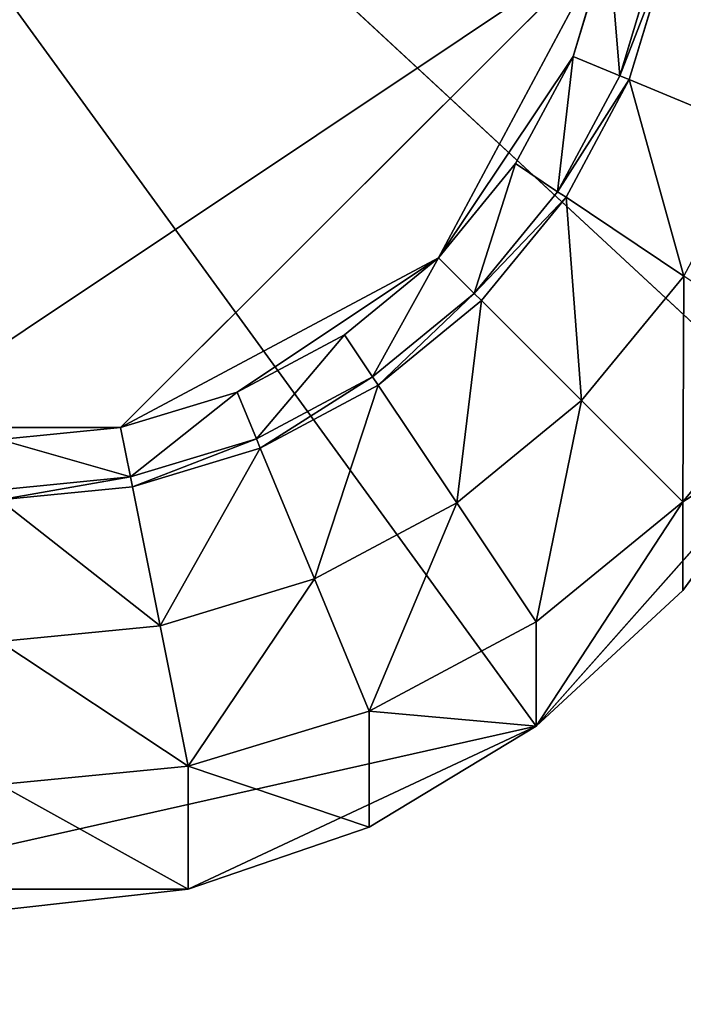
# Model space of a CAD drawing. Extents: x 0 to 35.8, y 0 to 26.7.
# Tile 108 of 227: x 3.1 to 4, y 19.4 to 20.8. Entities that reach past the tile are written whole.
import ezdxf

# ---------------------------------------------------------------- set-up
doc = ezdxf.new("R2010")
doc.units = 0
doc.header["$MEASUREMENT"] = 0
doc.layers.get('0').update_dxf_attribs({"color": 13, "linetype": 'CONTINUOUS'})
for name, color, linetype in [('HDS8645C_-_BODY', 252, 'CONTINUOUS'), ('HDS8645C_-_CERAMIC_TOP', 29, 'CONTINUOUS'), ('HEI8056C_-_LEGS', 252, 'CONTINUOUS')]:
    doc.layers.add(name, color=color, linetype=linetype)

# ---------------------------------------------------------------- blocks, each defined once
blk = doc.blocks.new('HIS8055U_TRADECAD_DXF')
at = {"layer": 'HEI8056C_-_LEGS', "color": 0}
for p, q in [((-15.79455, 8.8301, -14.64235), (-14.06365, 6.4467, -14.64235)), ((-13.68535, 6.8741, -14.64235), (-15.79455, 8.8301, -14.64235)), ((-15.79455, 8.8301, -14.64235), (-14.06365, 6.4467, -14.64235)), ((-13.68535, 6.8741, -14.64235), (-15.79455, 8.8301, -14.64235)), ((-13.96145, 7.5629, -17.53955), (-14.65345, 6.871, -17.53955)), ((-13.96145, 7.5629, -17.53955), (-14.65345, 6.871, -17.53955)), ((-14.01155, 7.3977, -17.53955), (-13.96145, 7.5629, -17.53955)), ((-14.01155, 7.3977, -17.53955), (-13.96145, 7.5629, -17.53955)), ((-13.94535, 7.3703, -17.48015), (-13.89115, 7.549, -17.48015)), ((-13.94535, 7.3703, -17.48015), (-13.89115, 7.549, -17.48015)), ((-13.87705, 7.5462, -17.22795), (-13.93205, 7.3648, -17.22795)), ((-13.87705, 7.5462, -17.42065), (-13.93205, 7.3648, -17.42065)), ((-13.87705, 7.5462, -17.22795), (-13.93205, 7.3648, -17.22795)), ((-13.87705, 7.5462, -17.42065), (-13.93205, 7.3648, -17.42065)), ((-14.01155, 7.3977, -17.53955), (-14.20245, 7.112, -17.53955)), ((-14.01155, 7.3977, -17.53955), (-14.20245, 7.112, -17.53955)), ((-14.09295, 7.2455, -17.53955), (-14.01155, 7.3977, -17.53955)), ((-14.09295, 7.2455, -17.53955), (-14.01155, 7.3977, -17.53955)), ((-13.94535, 7.3703, -17.48015), (-14.01155, 7.3977, -17.53955)), ((-13.94535, 7.3703, -17.48015), (-14.01155, 7.3977, -17.53955)), ((-14.03335, 7.2057, -17.48015), (-13.94535, 7.3703, -17.48015)), ((-14.03335, 7.2057, -17.48015), (-13.94535, 7.3703, -17.48015)), ((-13.93205, 7.3648, -17.42065), (-13.94535, 7.3703, -17.48015)), ((-13.93205, 7.3648, -17.42065), (-13.94535, 7.3703, -17.48015)), ((-13.93205, 7.3648, -17.22795), (-14.02145, 7.1977, -17.22795)), ((-13.93205, 7.3648, -17.42065), (-14.02145, 7.1977, -17.42065)), ((-13.93205, 7.3648, -17.22795), (-14.02145, 7.1977, -17.22795)), ((-13.93205, 7.3648, -17.42065), (-14.02145, 7.1977, -17.42065)), ((-13.74645, 7.2879, -17.22795), (-13.93205, 7.3648, -17.22795)), ((-13.74645, 7.2879, -17.22795), (-13.93205, 7.3648, -17.22795)), ((-13.93205, 7.3648, -17.22795), (-13.93205, 7.3648, -17.42065)), ((-13.93205, 7.3648, -17.22795), (-13.93205, 7.3648, -17.42065)), ((-14.20245, 7.112, -17.53955), (-14.09295, 7.2455, -17.53955)), ((-14.20245, 7.112, -17.53955), (-14.09295, 7.2455, -17.53955)), ((-14.03335, 7.2057, -17.48015), (-14.09295, 7.2455, -17.53955)), ((-14.03335, 7.2057, -17.48015), (-14.09295, 7.2455, -17.53955)), ((-14.15185, 7.0613, -17.48015), (-14.03335, 7.2057, -17.48015)), ((-14.15185, 7.0613, -17.48015), (-14.03335, 7.2057, -17.48015)), ((-14.02145, 7.1977, -17.42065), (-14.03335, 7.2057, -17.48015)), ((-14.02145, 7.1977, -17.42065), (-14.03335, 7.2057, -17.48015)), ((-14.02145, 7.1977, -17.22795), (-14.14165, 7.0512, -17.22795)), ((-14.02145, 7.1977, -17.42065), (-14.14165, 7.0512, -17.42065)), ((-14.02145, 7.1977, -17.22795), (-14.14165, 7.0512, -17.22795)), ((-14.02145, 7.1977, -17.42065), (-14.14165, 7.0512, -17.42065)), ((-13.85435, 7.086, -17.22795), (-14.02145, 7.1977, -17.22795)), ((-13.85435, 7.086, -17.22795), (-14.02145, 7.1977, -17.22795)), ((-14.02145, 7.1977, -17.22795), (-14.02145, 7.1977, -17.42065)), ((-14.02145, 7.1977, -17.22795), (-14.02145, 7.1977, -17.42065)), ((-14.20245, 7.112, -17.53955), (-14.65345, 6.871, -17.53955)), ((-14.20245, 7.112, -17.53955), (-14.65345, 6.871, -17.53955)), ((-14.33595, 7.0025, -17.53955), (-14.20245, 7.112, -17.53955)), ((-14.33595, 7.0025, -17.53955), (-14.20245, 7.112, -17.53955)), ((-14.15185, 7.0613, -17.48015), (-14.20245, 7.112, -17.53955)), ((-14.15185, 7.0613, -17.48015), (-14.20245, 7.112, -17.53955)), ((-13.85435, 7.086, -15.04285), (-13.99955, 6.9091, -15.04285)), ((-13.85435, 7.086, -17.22795), (-13.99955, 6.9091, -17.22795)), ((-13.85435, 7.086, -15.04285), (-13.99955, 6.9091, -15.04285)), ((-13.85435, 7.086, -17.22795), (-13.99955, 6.9091, -17.22795)), ((-14.29615, 6.9429, -17.48015), (-14.15185, 7.0613, -17.48015)), ((-14.29615, 6.9429, -17.48015), (-14.15185, 7.0613, -17.48015)), ((-14.28815, 6.9309, -17.42065), (-14.15185, 7.0613, -17.48015)), ((-14.28815, 6.9309, -17.42065), (-14.15185, 7.0613, -17.48015)), ((-14.14165, 7.0512, -17.42065), (-14.15185, 7.0613, -17.48015)), ((-14.14165, 7.0512, -17.42065), (-14.15185, 7.0613, -17.48015)), ((-14.14165, 7.0512, -17.22795), (-14.28815, 6.9309, -17.22795)), ((-14.14165, 7.0512, -17.22795), (-14.28815, 6.9309, -17.22795)), ((-14.14165, 7.0512, -17.42065), (-14.28815, 6.9309, -17.42065)), ((-14.14165, 7.0512, -17.42065), (-14.28815, 6.9309, -17.42065)), ((-13.99955, 6.9091, -17.22795), (-14.14165, 7.0512, -17.22795)), ((-13.99955, 6.9091, -17.22795), (-14.14165, 7.0512, -17.22795)), ((-14.14165, 7.0512, -17.22795), (-14.14165, 7.0512, -17.42065)), ((-14.14165, 7.0512, -17.22795), (-14.14165, 7.0512, -17.42065)), ((-14.48815, 6.9211, -17.53955), (-14.33595, 7.0025, -17.53955)), ((-14.48815, 6.9211, -17.53955), (-14.33595, 7.0025, -17.53955)), ((-14.29615, 6.9429, -17.48015), (-14.33595, 7.0025, -17.53955)), ((-14.29615, 6.9429, -17.48015), (-14.33595, 7.0025, -17.53955)), ((-13.68535, 6.9731, -14.92275), (-13.85585, 6.7654, -14.92275)), ((-13.85585, 6.7654, -14.78425), (-13.68535, 6.9731, -14.78425)), ((-13.68535, 6.9731, -14.92275), (-13.85585, 6.7654, -14.92275)), ((-13.85585, 6.7654, -14.78425), (-13.68535, 6.9731, -14.78425)), ((-14.46075, 6.8549, -17.48015), (-14.29615, 6.9429, -17.48015)), ((-14.46075, 6.8549, -17.48015), (-14.29615, 6.9429, -17.48015)), ((-14.28815, 6.9309, -17.42065), (-14.29615, 6.9429, -17.48015)), ((-14.28815, 6.9309, -17.42065), (-14.29615, 6.9429, -17.48015)), ((-14.65345, 6.871, -17.53955), (-14.48815, 6.9211, -17.53955)), ((-14.65345, 6.871, -17.53955), (-14.48815, 6.9211, -17.53955)), ((-14.46075, 6.8549, -17.48015), (-14.48815, 6.9211, -17.53955)), ((-14.46075, 6.8549, -17.48015), (-14.48815, 6.9211, -17.53955)), ((-14.28815, 6.9309, -17.22795), (-14.45525, 6.8416, -17.22795)), ((-14.28815, 6.9309, -17.22795), (-14.45525, 6.8416, -17.22795)), ((-14.28815, 6.9309, -17.42065), (-14.45525, 6.8416, -17.42065)), ((-14.28815, 6.9309, -17.42065), (-14.45525, 6.8416, -17.42065)), ((-14.17645, 6.7638, -17.22795), (-14.28815, 6.9309, -17.22795)), ((-14.17645, 6.7638, -17.22795), (-14.28815, 6.9309, -17.22795)), ((-14.28815, 6.9309, -17.22795), (-14.28815, 6.9309, -17.42065)), ((-14.28815, 6.9309, -17.22795), (-14.28815, 6.9309, -17.42065)), ((-13.99955, 6.9091, -15.04285), (-14.17645, 6.7638, -15.04285)), ((-13.99955, 6.9091, -15.04285), (-14.17645, 6.7638, -15.04285)), ((-13.99955, 6.9091, -17.22795), (-14.17645, 6.7638, -17.22795)), ((-13.99955, 6.9091, -17.22795), (-14.17645, 6.7638, -17.22795)), ((-13.99955, 6.9091, -15.04285), (-13.85585, 6.7654, -14.92275)), ((-13.99955, 6.9091, -17.22795), (-13.99955, 6.9091, -15.04285)), ((-13.99955, 6.9091, -15.04285), (-13.85585, 6.7654, -14.92275)), ((-13.99955, 6.9091, -17.22795), (-13.99955, 6.9091, -15.04285)), ((-14.65345, 6.871, -17.53955), (-14.99705, 6.871, -17.53955)), ((-14.65345, 6.871, -17.53955), (-14.99705, 6.871, -17.53955)), ((-14.82525, 6.8541, -17.53955), (-14.65345, 6.871, -17.53955)), ((-14.82525, 6.8541, -17.53955), (-14.65345, 6.871, -17.53955)), ((-14.63945, 6.8007, -17.48015), (-14.65345, 6.871, -17.53955)), ((-14.63945, 6.8007, -17.48015), (-14.65345, 6.871, -17.53955)), ((-14.06365, 6.4467, -14.64235), (-13.68535, 6.8741, -14.64235)), ((-14.06365, 6.4467, -14.64235), (-13.68535, 6.8741, -14.64235)), ((-13.68535, 6.8741, -14.64235), (-13.85585, 6.6394, -14.64235)), ((-13.68535, 6.8741, -14.64235), (-13.85585, 6.7654, -14.78425)), ((-13.68535, 6.8741, -14.64235), (-13.85585, 6.6394, -14.64235)), ((-13.68535, 6.8741, -14.64235), (-13.85585, 6.7654, -14.78425)), ((-14.63945, 6.8007, -17.48015), (-14.46075, 6.8549, -17.48015)), ((-14.63945, 6.8007, -17.48015), (-14.46075, 6.8549, -17.48015)), ((-14.45525, 6.8416, -17.42065), (-14.46075, 6.8549, -17.48015)), ((-14.45525, 6.8416, -17.42065), (-14.46075, 6.8549, -17.48015)), ((-14.45525, 6.8416, -17.22795), (-14.63665, 6.7866, -17.22795)), ((-14.45525, 6.8416, -17.22795), (-14.63665, 6.7866, -17.22795)), ((-14.45525, 6.8416, -17.42065), (-14.63665, 6.7866, -17.42065)), ((-14.45525, 6.8416, -17.42065), (-14.63665, 6.7866, -17.42065)), ((-14.37835, 6.6559, -17.22795), (-14.45525, 6.8416, -17.22795)), ((-14.37835, 6.6559, -17.22795), (-14.45525, 6.8416, -17.22795)), ((-14.45525, 6.8416, -17.22795), (-14.45525, 6.8416, -17.42065)), ((-14.45525, 6.8416, -17.22795), (-14.45525, 6.8416, -17.42065)), ((-14.82525, 6.7824, -17.48015), (-14.63945, 6.8007, -17.48015)), ((-14.82525, 6.7824, -17.48015), (-14.63945, 6.8007, -17.48015)), ((-14.63665, 6.7866, -17.42065), (-14.63945, 6.8007, -17.48015)), ((-14.63665, 6.7866, -17.42065), (-14.63945, 6.8007, -17.48015)), ((-14.63665, 6.7866, -17.22795), (-14.82525, 6.768, -17.22795)), ((-14.63665, 6.7866, -17.22795), (-14.82525, 6.768, -17.22795)), ((-14.63665, 6.7866, -17.42065), (-14.82525, 6.768, -17.42065)), ((-14.63665, 6.7866, -17.42065), (-14.82525, 6.768, -17.42065)), ((-14.59745, 6.5895, -17.22795), (-14.63665, 6.7866, -17.22795)), ((-14.59745, 6.5895, -17.22795), (-14.63665, 6.7866, -17.22795)), ((-14.63665, 6.7866, -17.22795), (-14.63665, 6.7866, -17.42065)), ((-14.63665, 6.7866, -17.22795), (-14.63665, 6.7866, -17.42065)), ((-14.17645, 6.7638, -15.04285), (-14.37835, 6.6559, -15.04285)), ((-14.17645, 6.7638, -15.04285), (-14.37835, 6.6559, -15.04285)), ((-14.17645, 6.7638, -17.22795), (-14.37835, 6.6559, -17.22795)), ((-14.17645, 6.7638, -17.22795), (-14.37835, 6.6559, -17.22795)), ((-14.17645, 6.7638, -15.04285), (-14.06365, 6.5949, -14.92275)), ((-14.17645, 6.7638, -17.22795), (-14.17645, 6.7638, -15.04285)), ((-14.17645, 6.7638, -15.04285), (-14.06365, 6.5949, -14.92275)), ((-14.17645, 6.7638, -17.22795), (-14.17645, 6.7638, -15.04285)), ((-14.06365, 6.5949, -14.78425), (-13.85585, 6.7654, -14.78425)), ((-13.85585, 6.7654, -14.92275), (-14.06365, 6.5949, -14.92275)), ((-13.85585, 6.7654, -14.92275), (-14.06365, 6.5949, -14.92275)), ((-14.06365, 6.5949, -14.78425), (-13.85585, 6.7654, -14.78425)), ((-14.06365, 6.4467, -14.64235), (-13.85585, 6.7654, -14.78425)), ((-14.06365, 6.4467, -14.64235), (-13.85585, 6.7654, -14.78425)), ((-13.85585, 6.7654, -14.92275), (-13.85585, 6.7654, -14.78425)), ((-13.85585, 6.7654, -14.92275), (-13.85585, 6.7654, -14.78425)), ((-13.85585, 6.7654, -14.78425), (-13.85585, 6.6394, -14.64235)), ((-13.85585, 6.7654, -14.78425), (-13.85585, 6.6394, -14.64235)), ((-14.37835, 6.6559, -15.04285), (-14.59745, 6.5895, -15.04285)), ((-14.37835, 6.6559, -15.04285), (-14.59745, 6.5895, -15.04285)), ((-14.37835, 6.6559, -17.22795), (-14.59745, 6.5895, -17.22795)), ((-14.37835, 6.6559, -17.22795), (-14.59745, 6.5895, -17.22795)), ((-14.37835, 6.6559, -15.04285), (-14.30065, 6.4682, -14.92275)), ((-14.37835, 6.6559, -17.22795), (-14.37835, 6.6559, -15.04285)), ((-14.37835, 6.6559, -15.04285), (-14.30065, 6.4682, -14.92275)), ((-14.37835, 6.6559, -17.22795), (-14.37835, 6.6559, -15.04285)), ((-13.85585, 6.6394, -14.64235), (-14.06365, 6.4467, -14.64235)), ((-13.85585, 6.6394, -14.64235), (-14.06365, 6.4467, -14.64235)), ((-14.59745, 6.5895, -15.04285), (-14.82525, 6.5671, -15.04285)), ((-14.59745, 6.5895, -15.04285), (-14.82525, 6.5671, -15.04285)), ((-14.59745, 6.5895, -17.22795), (-14.82525, 6.5671, -17.22795)), ((-14.59745, 6.5895, -17.22795), (-14.82525, 6.5671, -17.22795)), ((-14.59745, 6.5895, -15.04285), (-14.55775, 6.3902, -14.92275)), ((-14.59745, 6.5895, -17.22795), (-14.59745, 6.5895, -15.04285)), ((-14.59745, 6.5895, -15.04285), (-14.55775, 6.3902, -14.92275)), ((-14.59745, 6.5895, -17.22795), (-14.59745, 6.5895, -15.04285)), ((-14.30065, 6.4682, -14.78425), (-14.06365, 6.5949, -14.78425)), ((-14.06365, 6.5949, -14.92275), (-14.30065, 6.4682, -14.92275)), ((-14.06365, 6.5949, -14.92275), (-14.30065, 6.4682, -14.92275)), ((-14.30065, 6.4682, -14.78425), (-14.06365, 6.5949, -14.78425)), ((-14.06365, 6.5949, -14.92275), (-14.06365, 6.5949, -14.78425)), ((-14.06365, 6.5949, -14.92275), (-14.06365, 6.5949, -14.78425)), ((-14.06365, 6.5949, -14.78425), (-14.06365, 6.4467, -14.64235)), ((-14.06365, 6.5949, -14.78425), (-14.06365, 6.4467, -14.64235)), ((-14.55775, 6.3902, -14.78425), (-14.30065, 6.4682, -14.78425)), ((-14.30065, 6.4682, -14.92275), (-14.55775, 6.3902, -14.92275)), ((-14.30065, 6.4682, -14.92275), (-14.55775, 6.3902, -14.92275)), ((-14.55775, 6.3902, -14.78425), (-14.30065, 6.4682, -14.78425)), ((-14.30065, 6.4682, -14.92275), (-14.30065, 6.4682, -14.78425)), ((-14.30065, 6.4682, -14.92275), (-14.30065, 6.4682, -14.78425)), ((-14.06365, 6.4467, -14.64235), (-14.30065, 6.4682, -14.78425)), ((-14.30065, 6.4682, -14.78425), (-14.30065, 6.3036, -14.64235)), ((-14.06365, 6.4467, -14.64235), (-14.30065, 6.4682, -14.78425)), ((-14.30065, 6.4682, -14.78425), (-14.30065, 6.3036, -14.64235)), ((-14.55775, 6.2154, -14.64235), (-14.06365, 6.4467, -14.64235)), ((-14.55775, 6.2154, -14.64235), (-14.06365, 6.4467, -14.64235)), ((-14.06365, 6.4467, -14.64235), (-14.30065, 6.3036, -14.64235)), ((-14.06365, 6.4467, -14.64235), (-14.30065, 6.3036, -14.64235)), ((-14.82525, 6.3639, -14.78425), (-14.55775, 6.3902, -14.78425)), ((-14.55775, 6.3902, -14.92275), (-14.82525, 6.3639, -14.92275)), ((-14.55775, 6.3902, -14.92275), (-14.82525, 6.3639, -14.92275)), ((-14.82525, 6.3639, -14.78425), (-14.55775, 6.3902, -14.78425)), ((-14.55775, 6.3902, -14.92275), (-14.55775, 6.3902, -14.78425)), ((-14.55775, 6.3902, -14.92275), (-14.55775, 6.3902, -14.78425)), ((-14.55775, 6.2154, -14.64235), (-14.55775, 6.3902, -14.78425)), ((-14.30065, 6.3036, -14.64235), (-14.55775, 6.3902, -14.78425)), ((-14.55775, 6.2154, -14.64235), (-14.55775, 6.3902, -14.78425)), ((-14.30065, 6.3036, -14.64235), (-14.55775, 6.3902, -14.78425)), ((-14.55775, 6.2154, -14.64235), (-14.82525, 6.3639, -14.78425)), ((-14.55775, 6.2154, -14.64235), (-14.82525, 6.3639, -14.78425)), ((-14.30065, 6.3036, -14.64235), (-14.55775, 6.2154, -14.64235)), ((-14.30065, 6.3036, -14.64235), (-14.55775, 6.2154, -14.64235)), ((-15.09265, 6.2154, -14.64235), (-14.55775, 6.2154, -14.64235)), ((-15.09265, 6.2154, -14.64235), (-14.55775, 6.2154, -14.64235)), ((-14.55775, 6.2154, -14.64235), (-14.82525, 6.1857, -14.64235)), ((-14.55775, 6.2154, -14.64235), (-14.82525, 6.1857, -14.64235))]:
    blk.add_line(p, q, dxfattribs=at)
at = {"color": 0}
mesh = blk.add_polyface(dxfattribs=at)
corners = [(17.28565, -9.6021, -14.33995), (-17.22295, 9.6713, -14.33995), (-17.22295, -9.6021, -14.33995), (17.28565, 9.6713, -14.33995)]
mesh.append_faces([[corners[k] for k in face] for face in [(0, 1, 2), (1, 0, 3)]], dxfattribs={"vtx0": -1, "color": 0})
at = {"layer": 'HDS8645C_-_BODY', "color": 0}
mesh = blk.add_polyface(dxfattribs=at)
corners = [(16.64532, -9.23304, -14.65245), (-16.56002, 9.37696, -14.65245), (-16.56002, -9.23304, -14.65245), (16.64532, 9.37696, -14.65245)]
mesh.append_faces([[corners[k] for k in face] for face in [(0, 1, 2), (1, 0, 3)]], dxfattribs={"vtx0": -1, "color": 0})
at = {"layer": 'HDS8645C_-_CERAMIC_TOP', "color": 0}
mesh = blk.add_polyface(dxfattribs=at)
corners = [(17.83165, 10.6876, 17.27015), (-17.76255, -12.6526, 17.27015), (-17.76255, 10.6876, 17.27015), (17.83165, -12.6526, 17.27015)]
mesh.append_faces([[corners[k] for k in face] for face in [(0, 1, 2), (1, 0, 3)]], dxfattribs={"vtx0": -1, "color": 0})
at = {"layer": 'HEI8056C_-_LEGS', "color": 0}
mesh = blk.add_polyface(dxfattribs=at)
corners = [(-14.06365, 6.4467, -14.64235), (-15.09265, 6.2154, -14.64235), (-15.79455, 8.8301, -14.64235), (-14.55775, 6.2154, -14.64235)]
mesh.append_faces([[corners[k] for k in face] for face in [(0, 1, 2), (1, 0, 3)]], dxfattribs={"vtx0": -1, "color": 0})
mesh = blk.add_polyface(dxfattribs=at)
corners = [(-13.48065, 8.037, -14.64235), (-13.68535, 6.8741, -14.64235), (-15.79455, 8.8301, -14.64235), (-13.48065, 7.4325, -14.64235)]
mesh.append_faces([[corners[k] for k in face] for face in [(0, 1, 2), (1, 0, 3)]], dxfattribs={"vtx0": -1, "color": 0})
mesh = blk.add_polyface(dxfattribs=at)
corners = [(-13.68535, 6.8741, -14.64235), (-14.06365, 6.4467, -14.64235), (-15.79455, 8.8301, -14.64235)]
mesh.append_faces([[corners[k] for k in face] for face in [(0, 1, 2)]], dxfattribs={"color": 0})
mesh = blk.add_polyface(dxfattribs=at)
corners = [(-14.99705, 6.871, -17.53955), (-13.96145, 7.5629, -17.53955), (-15.68895, 7.5629, -17.53955), (-14.65345, 6.871, -17.53955)]
mesh.append_faces([[corners[k] for k in face] for face in [(0, 1, 2), (1, 0, 3)]], dxfattribs={"vtx0": -1, "color": 0})
mesh = blk.add_polyface(dxfattribs=at)
corners = [(-14.20245, 7.112, -17.53955), (-13.96145, 7.5629, -17.53955), (-14.65345, 6.871, -17.53955), (-14.01155, 7.3977, -17.53955)]
mesh.append_faces([[corners[k] for k in face] for face in [(0, 1, 2), (1, 0, 3)]], dxfattribs={"vtx0": -1, "color": 0})
mesh = blk.add_polyface(dxfattribs=at)
corners = [(-13.94535, 7.3703, -17.48015), (-13.96145, 7.5629, -17.53955), (-14.01155, 7.3977, -17.53955), (-13.89115, 7.549, -17.48015)]
mesh.append_faces([[corners[k] for k in face] for face in [(0, 1, 2), (1, 0, 3)]], dxfattribs={"vtx0": -1, "color": 0})
mesh = blk.add_polyface(dxfattribs=at)
corners = [(-13.87705, 7.5462, -17.42065), (-13.94535, 7.3703, -17.48015), (-13.93205, 7.3648, -17.42065), (-13.89115, 7.549, -17.48015)]
mesh.append_faces([[corners[k] for k in face] for face in [(0, 1, 2), (1, 0, 3)]], dxfattribs={"vtx0": -1, "color": 0})
mesh = blk.add_polyface(dxfattribs=at)
corners = [(-13.74645, 7.2879, -17.22795), (-13.87705, 7.5462, -17.22795), (-13.93205, 7.3648, -17.22795), (-13.67995, 7.5069, -17.22795)]
mesh.append_faces([[corners[k] for k in face] for face in [(0, 1, 2), (1, 0, 3)]], dxfattribs={"vtx0": -1, "color": 0})
mesh = blk.add_polyface(dxfattribs=at)
corners = [(-13.87705, 7.5462, -17.22795), (-13.93205, 7.3648, -17.42065), (-13.93205, 7.3648, -17.22795), (-13.87705, 7.5462, -17.42065)]
mesh.append_faces([[corners[k] for k in face] for face in [(0, 1, 2), (1, 0, 3)]], dxfattribs={"vtx0": -1, "color": 0})
mesh = blk.add_polyface(dxfattribs=at)
corners = [(-14.01155, 7.3977, -17.53955), (-14.20245, 7.112, -17.53955), (-14.09295, 7.2455, -17.53955)]
mesh.append_faces([[corners[k] for k in face] for face in [(0, 1, 2)]], dxfattribs={"color": 0})
mesh = blk.add_polyface(dxfattribs=at)
corners = [(-14.03335, 7.2057, -17.48015), (-14.01155, 7.3977, -17.53955), (-14.09295, 7.2455, -17.53955), (-13.94535, 7.3703, -17.48015)]
mesh.append_faces([[corners[k] for k in face] for face in [(0, 1, 2), (1, 0, 3)]], dxfattribs={"vtx0": -1, "color": 0})
mesh = blk.add_polyface(dxfattribs=at)
corners = [(-13.93205, 7.3648, -17.42065), (-14.03335, 7.2057, -17.48015), (-14.02145, 7.1977, -17.42065), (-13.94535, 7.3703, -17.48015)]
mesh.append_faces([[corners[k] for k in face] for face in [(0, 1, 2), (1, 0, 3)]], dxfattribs={"vtx0": -1, "color": 0})
mesh = blk.add_polyface(dxfattribs=at)
corners = [(-13.85435, 7.086, -17.22795), (-13.93205, 7.3648, -17.22795), (-14.02145, 7.1977, -17.22795), (-13.74645, 7.2879, -17.22795)]
mesh.append_faces([[corners[k] for k in face] for face in [(0, 1, 2), (1, 0, 3)]], dxfattribs={"vtx0": -1, "color": 0})
mesh = blk.add_polyface(dxfattribs=at)
corners = [(-13.93205, 7.3648, -17.22795), (-14.02145, 7.1977, -17.42065), (-14.02145, 7.1977, -17.22795), (-13.93205, 7.3648, -17.42065)]
mesh.append_faces([[corners[k] for k in face] for face in [(0, 1, 2), (1, 0, 3)]], dxfattribs={"vtx0": -1, "color": 0})
mesh = blk.add_polyface(dxfattribs=at)
corners = [(-14.15185, 7.0613, -17.48015), (-14.09295, 7.2455, -17.53955), (-14.20245, 7.112, -17.53955), (-14.03335, 7.2057, -17.48015)]
mesh.append_faces([[corners[k] for k in face] for face in [(0, 1, 2), (1, 0, 3)]], dxfattribs={"vtx0": -1, "color": 0})
mesh = blk.add_polyface(dxfattribs=at)
corners = [(-14.02145, 7.1977, -17.42065), (-14.15185, 7.0613, -17.48015), (-14.14165, 7.0512, -17.42065), (-14.03335, 7.2057, -17.48015)]
mesh.append_faces([[corners[k] for k in face] for face in [(0, 1, 2), (1, 0, 3)]], dxfattribs={"vtx0": -1, "color": 0})
mesh = blk.add_polyface(dxfattribs=at)
corners = [(-13.99955, 6.9091, -17.22795), (-14.02145, 7.1977, -17.22795), (-14.14165, 7.0512, -17.22795), (-13.85435, 7.086, -17.22795)]
mesh.append_faces([[corners[k] for k in face] for face in [(0, 1, 2), (1, 0, 3)]], dxfattribs={"vtx0": -1, "color": 0})
mesh = blk.add_polyface(dxfattribs=at)
corners = [(-14.02145, 7.1977, -17.22795), (-14.14165, 7.0512, -17.42065), (-14.14165, 7.0512, -17.22795), (-14.02145, 7.1977, -17.42065)]
mesh.append_faces([[corners[k] for k in face] for face in [(0, 1, 2), (1, 0, 3)]], dxfattribs={"vtx0": -1, "color": 0})
mesh = blk.add_polyface(dxfattribs=at)
corners = [(-14.48815, 6.9211, -17.53955), (-14.20245, 7.112, -17.53955), (-14.65345, 6.871, -17.53955), (-14.33595, 7.0025, -17.53955)]
mesh.append_faces([[corners[k] for k in face] for face in [(0, 1, 2), (1, 0, 3)]], dxfattribs={"vtx0": -1, "color": 0})
mesh = blk.add_polyface(dxfattribs=at)
corners = [(-14.29615, 6.9429, -17.48015), (-14.20245, 7.112, -17.53955), (-14.33595, 7.0025, -17.53955), (-14.15185, 7.0613, -17.48015)]
mesh.append_faces([[corners[k] for k in face] for face in [(0, 1, 2), (1, 0, 3)]], dxfattribs={"vtx0": -1, "color": 0})
mesh = blk.add_polyface(dxfattribs=at)
corners = [(-13.85585, 6.7654, -14.92275), (-13.85435, 7.086, -15.04285), (-13.99955, 6.9091, -15.04285), (-13.68535, 6.9731, -14.92275)]
mesh.append_faces([[corners[k] for k in face] for face in [(0, 1, 2), (1, 0, 3)]], dxfattribs={"vtx0": -1, "color": 0})
mesh = blk.add_polyface(dxfattribs=at)
corners = [(-13.85435, 7.086, -15.04285), (-13.99955, 6.9091, -17.22795), (-13.99955, 6.9091, -15.04285), (-13.85435, 7.086, -17.22795)]
mesh.append_faces([[corners[k] for k in face] for face in [(0, 1, 2), (1, 0, 3)]], dxfattribs={"vtx0": -1, "color": 0})
mesh = blk.add_polyface(dxfattribs=at)
corners = [(-14.28815, 6.9309, -17.42065), (-14.15185, 7.0613, -17.48015), (-14.29615, 6.9429, -17.48015)]
mesh.append_faces([[corners[k] for k in face] for face in [(0, 1, 2)]], dxfattribs={"color": 0})
mesh = blk.add_polyface(dxfattribs=at)
corners = [(-14.14165, 7.0512, -17.42065), (-14.15185, 7.0613, -17.48015), (-14.28815, 6.9309, -17.42065)]
mesh.append_faces([[corners[k] for k in face] for face in [(0, 1, 2)]], dxfattribs={"color": 0})
mesh = blk.add_polyface(dxfattribs=at)
corners = [(-14.17645, 6.7638, -17.22795), (-14.14165, 7.0512, -17.22795), (-14.28815, 6.9309, -17.22795), (-13.99955, 6.9091, -17.22795)]
mesh.append_faces([[corners[k] for k in face] for face in [(0, 1, 2), (1, 0, 3)]], dxfattribs={"vtx0": -1, "color": 0})
mesh = blk.add_polyface(dxfattribs=at)
corners = [(-14.28815, 6.9309, -17.22795), (-14.14165, 7.0512, -17.42065), (-14.28815, 6.9309, -17.42065), (-14.14165, 7.0512, -17.22795)]
mesh.append_faces([[corners[k] for k in face] for face in [(0, 1, 2), (1, 0, 3)]], dxfattribs={"vtx0": -1, "color": 0})
mesh = blk.add_polyface(dxfattribs=at)
corners = [(-14.46075, 6.8549, -17.48015), (-14.33595, 7.0025, -17.53955), (-14.48815, 6.9211, -17.53955), (-14.29615, 6.9429, -17.48015)]
mesh.append_faces([[corners[k] for k in face] for face in [(0, 1, 2), (1, 0, 3)]], dxfattribs={"vtx0": -1, "color": 0})
mesh = blk.add_polyface(dxfattribs=at)
corners = [(-13.68535, 6.9731, -14.78425), (-13.85585, 6.7654, -14.92275), (-13.85585, 6.7654, -14.78425), (-13.68535, 6.9731, -14.92275)]
mesh.append_faces([[corners[k] for k in face] for face in [(0, 1, 2), (1, 0, 3)]], dxfattribs={"vtx0": -1, "color": 0})
mesh = blk.add_polyface(dxfattribs=at)
corners = [(-13.68535, 6.9731, -14.78425), (-13.85585, 6.7654, -14.78425), (-13.68535, 6.8741, -14.64235)]
mesh.append_faces([[corners[k] for k in face] for face in [(0, 1, 2)]], dxfattribs={"color": 0})
mesh = blk.add_polyface(dxfattribs=at)
corners = [(-14.45525, 6.8416, -17.42065), (-14.29615, 6.9429, -17.48015), (-14.46075, 6.8549, -17.48015), (-14.28815, 6.9309, -17.42065)]
mesh.append_faces([[corners[k] for k in face] for face in [(0, 1, 2), (1, 0, 3)]], dxfattribs={"vtx0": -1, "color": 0})
mesh = blk.add_polyface(dxfattribs=at)
corners = [(-14.63945, 6.8007, -17.48015), (-14.48815, 6.9211, -17.53955), (-14.65345, 6.871, -17.53955), (-14.46075, 6.8549, -17.48015)]
mesh.append_faces([[corners[k] for k in face] for face in [(0, 1, 2), (1, 0, 3)]], dxfattribs={"vtx0": -1, "color": 0})
mesh = blk.add_polyface(dxfattribs=at)
corners = [(-14.37835, 6.6559, -17.22795), (-14.28815, 6.9309, -17.22795), (-14.45525, 6.8416, -17.22795), (-14.17645, 6.7638, -17.22795)]
mesh.append_faces([[corners[k] for k in face] for face in [(0, 1, 2), (1, 0, 3)]], dxfattribs={"vtx0": -1, "color": 0})
mesh = blk.add_polyface(dxfattribs=at)
corners = [(-14.45525, 6.8416, -17.22795), (-14.28815, 6.9309, -17.42065), (-14.45525, 6.8416, -17.42065), (-14.28815, 6.9309, -17.22795)]
mesh.append_faces([[corners[k] for k in face] for face in [(0, 1, 2), (1, 0, 3)]], dxfattribs={"vtx0": -1, "color": 0})
mesh = blk.add_polyface(dxfattribs=at)
corners = [(-14.06365, 6.5949, -14.92275), (-13.99955, 6.9091, -15.04285), (-14.17645, 6.7638, -15.04285), (-13.85585, 6.7654, -14.92275)]
mesh.append_faces([[corners[k] for k in face] for face in [(0, 1, 2), (1, 0, 3)]], dxfattribs={"vtx0": -1, "color": 0})
mesh = blk.add_polyface(dxfattribs=at)
corners = [(-14.17645, 6.7638, -15.04285), (-13.99955, 6.9091, -17.22795), (-14.17645, 6.7638, -17.22795), (-13.99955, 6.9091, -15.04285)]
mesh.append_faces([[corners[k] for k in face] for face in [(0, 1, 2), (1, 0, 3)]], dxfattribs={"vtx0": -1, "color": 0})
mesh = blk.add_polyface(dxfattribs=at)
corners = [(-14.65345, 6.871, -17.53955), (-14.99705, 6.871, -17.53955), (-14.82525, 6.8541, -17.53955)]
mesh.append_faces([[corners[k] for k in face] for face in [(0, 1, 2)]], dxfattribs={"color": 0})
mesh = blk.add_polyface(dxfattribs=at)
corners = [(-14.63945, 6.8007, -17.48015), (-14.82525, 6.8541, -17.53955), (-14.82525, 6.7824, -17.48015), (-14.65345, 6.871, -17.53955)]
mesh.append_faces([[corners[k] for k in face] for face in [(0, 1, 2), (1, 0, 3)]], dxfattribs={"vtx0": -1, "color": 0})
mesh = blk.add_polyface(dxfattribs=at)
corners = [(-13.68535, 6.8741, -14.64235), (-13.85585, 6.6394, -14.64235), (-14.06365, 6.4467, -14.64235)]
mesh.append_faces([[corners[k] for k in face] for face in [(0, 1, 2)]], dxfattribs={"color": 0})
mesh = blk.add_polyface(dxfattribs=at)
corners = [(-13.68535, 6.8741, -14.64235), (-13.85585, 6.7654, -14.78425), (-13.85585, 6.6394, -14.64235)]
mesh.append_faces([[corners[k] for k in face] for face in [(0, 1, 2)]], dxfattribs={"color": 0})
mesh = blk.add_polyface(dxfattribs=at)
corners = [(-14.63665, 6.7866, -17.42065), (-14.46075, 6.8549, -17.48015), (-14.63945, 6.8007, -17.48015), (-14.45525, 6.8416, -17.42065)]
mesh.append_faces([[corners[k] for k in face] for face in [(0, 1, 2), (1, 0, 3)]], dxfattribs={"vtx0": -1, "color": 0})
mesh = blk.add_polyface(dxfattribs=at)
corners = [(-14.59745, 6.5895, -17.22795), (-14.45525, 6.8416, -17.22795), (-14.63665, 6.7866, -17.22795), (-14.37835, 6.6559, -17.22795)]
mesh.append_faces([[corners[k] for k in face] for face in [(0, 1, 2), (1, 0, 3)]], dxfattribs={"vtx0": -1, "color": 0})
mesh = blk.add_polyface(dxfattribs=at)
corners = [(-14.63665, 6.7866, -17.22795), (-14.45525, 6.8416, -17.42065), (-14.63665, 6.7866, -17.42065), (-14.45525, 6.8416, -17.22795)]
mesh.append_faces([[corners[k] for k in face] for face in [(0, 1, 2), (1, 0, 3)]], dxfattribs={"vtx0": -1, "color": 0})
mesh = blk.add_polyface(dxfattribs=at)
corners = [(-14.82525, 6.768, -17.42065), (-14.63945, 6.8007, -17.48015), (-14.82525, 6.7824, -17.48015), (-14.63665, 6.7866, -17.42065)]
mesh.append_faces([[corners[k] for k in face] for face in [(0, 1, 2), (1, 0, 3)]], dxfattribs={"vtx0": -1, "color": 0})
mesh = blk.add_polyface(dxfattribs=at)
corners = [(-14.59745, 6.5895, -17.22795), (-14.82525, 6.768, -17.22795), (-14.82525, 6.5671, -17.22795), (-14.63665, 6.7866, -17.22795)]
mesh.append_faces([[corners[k] for k in face] for face in [(0, 1, 2), (1, 0, 3)]], dxfattribs={"vtx0": -1, "color": 0})
mesh = blk.add_polyface(dxfattribs=at)
corners = [(-14.82525, 6.768, -17.22795), (-14.63665, 6.7866, -17.42065), (-14.82525, 6.768, -17.42065), (-14.63665, 6.7866, -17.22795)]
mesh.append_faces([[corners[k] for k in face] for face in [(0, 1, 2), (1, 0, 3)]], dxfattribs={"vtx0": -1, "color": 0})
mesh = blk.add_polyface(dxfattribs=at)
corners = [(-14.30065, 6.4682, -14.92275), (-14.17645, 6.7638, -15.04285), (-14.37835, 6.6559, -15.04285), (-14.06365, 6.5949, -14.92275)]
mesh.append_faces([[corners[k] for k in face] for face in [(0, 1, 2), (1, 0, 3)]], dxfattribs={"vtx0": -1, "color": 0})
mesh = blk.add_polyface(dxfattribs=at)
corners = [(-14.37835, 6.6559, -15.04285), (-14.17645, 6.7638, -17.22795), (-14.37835, 6.6559, -17.22795), (-14.17645, 6.7638, -15.04285)]
mesh.append_faces([[corners[k] for k in face] for face in [(0, 1, 2), (1, 0, 3)]], dxfattribs={"vtx0": -1, "color": 0})
mesh = blk.add_polyface(dxfattribs=at)
corners = [(-14.06365, 6.5949, -14.78425), (-13.85585, 6.7654, -14.92275), (-14.06365, 6.5949, -14.92275), (-13.85585, 6.7654, -14.78425)]
mesh.append_faces([[corners[k] for k in face] for face in [(0, 1, 2), (1, 0, 3)]], dxfattribs={"vtx0": -1, "color": 0})
mesh = blk.add_polyface(dxfattribs=at)
corners = [(-13.85585, 6.7654, -14.78425), (-14.06365, 6.5949, -14.78425), (-14.06365, 6.4467, -14.64235)]
mesh.append_faces([[corners[k] for k in face] for face in [(0, 1, 2)]], dxfattribs={"color": 0})
mesh = blk.add_polyface(dxfattribs=at)
corners = [(-13.85585, 6.6394, -14.64235), (-13.85585, 6.7654, -14.78425), (-14.06365, 6.4467, -14.64235)]
mesh.append_faces([[corners[k] for k in face] for face in [(0, 1, 2)]], dxfattribs={"color": 0})
mesh = blk.add_polyface(dxfattribs=at)
corners = [(-14.55775, 6.3902, -14.92275), (-14.37835, 6.6559, -15.04285), (-14.59745, 6.5895, -15.04285), (-14.30065, 6.4682, -14.92275)]
mesh.append_faces([[corners[k] for k in face] for face in [(0, 1, 2), (1, 0, 3)]], dxfattribs={"vtx0": -1, "color": 0})
mesh = blk.add_polyface(dxfattribs=at)
corners = [(-14.59745, 6.5895, -15.04285), (-14.37835, 6.6559, -17.22795), (-14.59745, 6.5895, -17.22795), (-14.37835, 6.6559, -15.04285)]
mesh.append_faces([[corners[k] for k in face] for face in [(0, 1, 2), (1, 0, 3)]], dxfattribs={"vtx0": -1, "color": 0})
mesh = blk.add_polyface(dxfattribs=at)
corners = [(-14.55775, 6.3902, -14.92275), (-14.82525, 6.5671, -15.04285), (-14.82525, 6.3639, -14.92275), (-14.59745, 6.5895, -15.04285)]
mesh.append_faces([[corners[k] for k in face] for face in [(0, 1, 2), (1, 0, 3)]], dxfattribs={"vtx0": -1, "color": 0})
mesh = blk.add_polyface(dxfattribs=at)
corners = [(-14.82525, 6.5671, -15.04285), (-14.59745, 6.5895, -17.22795), (-14.82525, 6.5671, -17.22795), (-14.59745, 6.5895, -15.04285)]
mesh.append_faces([[corners[k] for k in face] for face in [(0, 1, 2), (1, 0, 3)]], dxfattribs={"vtx0": -1, "color": 0})
mesh = blk.add_polyface(dxfattribs=at)
corners = [(-14.30065, 6.4682, -14.78425), (-14.06365, 6.5949, -14.92275), (-14.30065, 6.4682, -14.92275), (-14.06365, 6.5949, -14.78425)]
mesh.append_faces([[corners[k] for k in face] for face in [(0, 1, 2), (1, 0, 3)]], dxfattribs={"vtx0": -1, "color": 0})
mesh = blk.add_polyface(dxfattribs=at)
corners = [(-14.06365, 6.5949, -14.78425), (-14.30065, 6.4682, -14.78425), (-14.06365, 6.4467, -14.64235)]
mesh.append_faces([[corners[k] for k in face] for face in [(0, 1, 2)]], dxfattribs={"color": 0})
mesh = blk.add_polyface(dxfattribs=at)
corners = [(-14.55775, 6.3902, -14.78425), (-14.30065, 6.4682, -14.92275), (-14.55775, 6.3902, -14.92275), (-14.30065, 6.4682, -14.78425)]
mesh.append_faces([[corners[k] for k in face] for face in [(0, 1, 2), (1, 0, 3)]], dxfattribs={"vtx0": -1, "color": 0})
mesh = blk.add_polyface(dxfattribs=at)
corners = [(-14.30065, 6.4682, -14.78425), (-14.55775, 6.3902, -14.78425), (-14.30065, 6.3036, -14.64235)]
mesh.append_faces([[corners[k] for k in face] for face in [(0, 1, 2)]], dxfattribs={"color": 0})
mesh = blk.add_polyface(dxfattribs=at)
corners = [(-14.06365, 6.4467, -14.64235), (-14.30065, 6.4682, -14.78425), (-14.30065, 6.3036, -14.64235)]
mesh.append_faces([[corners[k] for k in face] for face in [(0, 1, 2)]], dxfattribs={"color": 0})
mesh = blk.add_polyface(dxfattribs=at)
corners = [(-14.06365, 6.4467, -14.64235), (-14.30065, 6.3036, -14.64235), (-14.55775, 6.2154, -14.64235)]
mesh.append_faces([[corners[k] for k in face] for face in [(0, 1, 2)]], dxfattribs={"color": 0})
mesh = blk.add_polyface(dxfattribs=at)
corners = [(-14.82525, 6.3639, -14.78425), (-14.55775, 6.3902, -14.92275), (-14.82525, 6.3639, -14.92275), (-14.55775, 6.3902, -14.78425)]
mesh.append_faces([[corners[k] for k in face] for face in [(0, 1, 2), (1, 0, 3)]], dxfattribs={"vtx0": -1, "color": 0})
mesh = blk.add_polyface(dxfattribs=at)
corners = [(-14.55775, 6.3902, -14.78425), (-14.82525, 6.3639, -14.78425), (-14.55775, 6.2154, -14.64235)]
mesh.append_faces([[corners[k] for k in face] for face in [(0, 1, 2)]], dxfattribs={"color": 0})
mesh = blk.add_polyface(dxfattribs=at)
corners = [(-14.30065, 6.3036, -14.64235), (-14.55775, 6.3902, -14.78425), (-14.55775, 6.2154, -14.64235)]
mesh.append_faces([[corners[k] for k in face] for face in [(0, 1, 2)]], dxfattribs={"color": 0})
mesh = blk.add_polyface(dxfattribs=at)
corners = [(-14.55775, 6.2154, -14.64235), (-14.82525, 6.3639, -14.78425), (-14.82525, 6.1857, -14.64235)]
mesh.append_faces([[corners[k] for k in face] for face in [(0, 1, 2)]], dxfattribs={"color": 0})
mesh = blk.add_polyface(dxfattribs=at)
corners = [(-14.55775, 6.2154, -14.64235), (-14.82525, 6.1857, -14.64235), (-15.09265, 6.2154, -14.64235)]
mesh.append_faces([[corners[k] for k in face] for face in [(0, 1, 2)]], dxfattribs={"color": 0})
blk = doc.blocks.new('HIS8655C_TRADECAD_DXF')
at = {"color": 0}
blk.add_blockref('HIS8055U_TRADECAD_DXF', (0, 0), dxfattribs=at)
blk = doc.blocks.new('HIS8655C_TRADECAD_DXF0')
at = {"color": 0}
blk.add_blockref('HIS8655C_TRADECAD_DXF', (0, 0), dxfattribs=at)
blk = doc.blocks.new('HIS8655C_TRADECAD_DXF1')
at = {"color": 0}
blk.add_blockref('HIS8655C_TRADECAD_DXF0', (17.90215, 13.3707, 17.53955), dxfattribs=at)

msp = doc.modelspace()

# ---------------------------------------------------------------- block references
at = {"color": 0}
msp.add_blockref('HIS8655C_TRADECAD_DXF1', (0, 0), dxfattribs=at)

doc.saveas('drawing.dxf')
